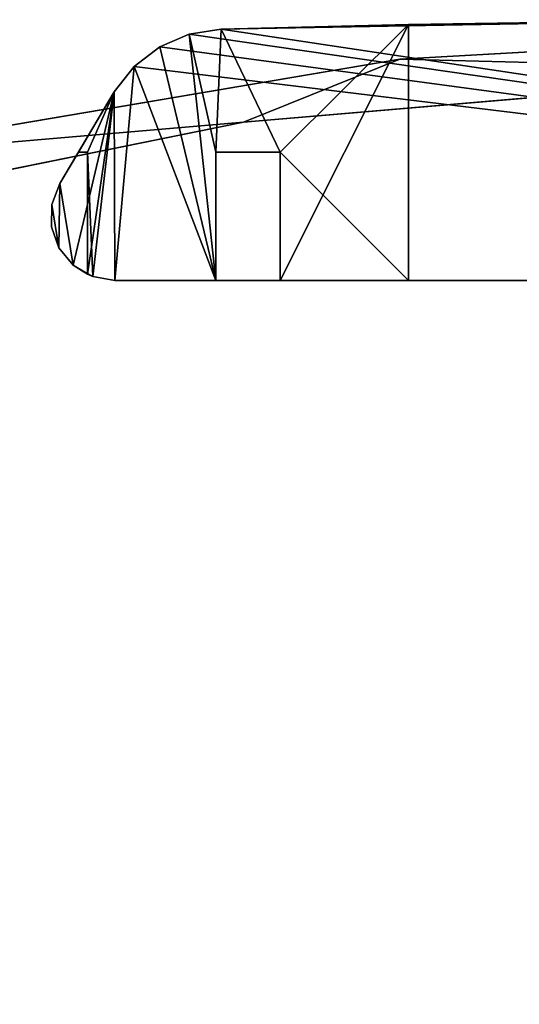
# Model space of a CAD drawing. Extents: x -4.9 to 4.9, y -3.1 to 11.3.
# Tile 151 of 154: x -0.895 to -0.435, y 10.439 to 11.345. Entities that reach past the tile are written whole.
import ezdxf

# ---------------------------------------------------------------- set-up
doc = ezdxf.new("R2010")
doc.units = 0
doc.header["$MEASUREMENT"] = 0
doc.layers.get('0').update_dxf_attribs({"linetype": 'CONTINUOUS'})

# ---------------------------------------------------------------- blocks, each defined once
blk = doc.blocks.new('RUMI-LED_ZLOZENIE_STL')
at = {"color": 0}
for p, q in [((-0.70962, 11.33642, 0.10602), (-0.23143, 11.34511, -0.01209)), ((-0.23143, 11.34511, -0.01209), (-0.70962, 11.33642, -0.01209)), ((-0.70962, 11.33642, 0.10602), (-0.23143, 11.34511, -0.01209)), ((-0.70962, 11.33642, 1.32649), (-0.23143, 11.34511, 1.32649)), ((-0.70962, 11.33642, 1.32649), (-0.23143, 11.34511, 1.32649)), ((-0.23143, 11.34511, -0.01209), (-0.70962, 11.33642, -0.01209)), ((-0.53732, 11.34056, 0.10602), (-0.23143, 11.34511, -0.01209)), ((-0.23143, 11.34511, 1.32649), (-0.53732, 11.34056, 1.20838)), ((-0.23143, 11.34511, 1.32649), (-0.53732, 11.34056, 1.20838)), ((-0.53732, 11.34056, 0.10602), (-0.23143, 11.34511, -0.01209)), ((-0.7389, 11.3319, -0.01209), (-0.76613, 11.32024, -0.01209)), ((-0.76613, 11.32024, 0.10602), (-0.7389, 11.3319, 0.10602)), ((-0.7389, 11.3319, 1.20838), (-0.76613, 11.32024, 1.20838)), ((-0.76613, 11.32024, 1.32649), (-0.7389, 11.3319, 1.32649)), ((-0.76613, 11.32024, 1.32649), (-0.7389, 11.3319, 1.32649)), ((-0.7389, 11.3319, -0.01209), (-0.76613, 11.32024, -0.01209)), ((-0.76613, 11.32024, 0.10602), (-0.7389, 11.3319, 0.10602)), ((-0.7389, 11.3319, 1.20838), (-0.76613, 11.32024, 1.20838)), ((-0.70962, 11.33642, -0.01209), (-0.7389, 11.3319, -0.01209)), ((-0.7389, 11.3319, 0.10602), (-0.70962, 11.33642, 0.10602)), ((-0.70962, 11.33642, 1.20838), (-0.7389, 11.3319, 1.20838)), ((-0.7389, 11.3319, 1.32649), (-0.70962, 11.33642, 1.32649)), ((-0.7389, 11.3319, 1.32649), (-0.70962, 11.33642, 1.32649)), ((-0.70962, 11.33642, -0.01209), (-0.7389, 11.3319, -0.01209)), ((-0.7389, 11.3319, 0.10602), (-0.70962, 11.33642, 0.10602)), ((-0.70962, 11.33642, 1.20838), (-0.7389, 11.3319, 1.20838)), ((-0.7389, 11.3319, -0.01209), (-0.7389, 11.3319, 0.10602)), ((-0.7389, 11.3319, -0.01209), (-0.7389, 11.3319, 0.10602)), ((-0.7389, 11.3319, 1.20838), (-0.7389, 11.3319, 1.32649)), ((-0.7389, 11.3319, 1.20838), (-0.7389, 11.3319, 1.32649)), ((-0.70962, 11.33642, 0.10602), (-0.53732, 11.34056, 0.10602)), ((-0.70962, 11.33642, 1.32649), (-0.53732, 11.34056, 1.20838)), ((-0.53732, 11.34056, 1.20838), (-0.70962, 11.33642, 1.20838)), ((-0.70962, 11.33642, 1.32649), (-0.53732, 11.34056, 1.20838)), ((-0.70962, 11.33642, 0.10602), (-0.53732, 11.34056, 0.10602)), ((-0.53732, 11.34056, 1.20838), (-0.70962, 11.33642, 1.20838)), ((-0.70962, 11.33642, -0.01209), (-0.70962, 11.33642, 0.10602)), ((-0.70962, 11.33642, 1.20838), (-0.70962, 11.33642, 1.32649)), ((-0.70962, 11.33642, -0.01209), (-0.70962, 11.33642, 0.10602)), ((-0.70962, 11.33642, 1.20838), (-0.70962, 11.33642, 1.32649)), ((-0.54521, 11.30887, 0.15036), (0.0058, 11.33981, 0.15036)), ((0.0058, 11.33981, 1.13462), (-0.54521, 11.30887, 1.13462)), ((-0.54521, 11.30887, 0.15036), (0.0058, 11.33981, 0.15036)), ((0.0058, 11.33981, 1.13462), (-0.54521, 11.30887, 1.13462)), ((-0.53732, 11.34056, 0.10602), (-0.53732, 11.34056, 1.20838)), ((-0.53732, 11.10523, 1.20838), (-0.53732, 11.34056, 1.20838)), ((-0.53732, 11.34056, 0.10602), (-0.53732, 11.34056, 1.20838)), ((-0.53732, 11.34056, 0.10602), (-0.53732, 11.10523, 0.10602)), ((-0.53732, 11.34056, 0.10602), (-0.53732, 11.10523, 0.10602)), ((-0.53732, 11.10523, 1.20838), (-0.53732, 11.34056, 1.20838)), ((-0.76613, 11.32024, -0.01209), (-0.7896, 11.30217, -0.01209)), ((-0.7896, 11.30217, 0.10602), (-0.76613, 11.32024, 0.10602)), ((-0.76613, 11.32024, 1.20838), (-0.7896, 11.30217, 1.20838)), ((-0.7896, 11.30217, 1.32649), (-0.76613, 11.32024, 1.32649)), ((-0.7896, 11.30217, 1.32649), (-0.76613, 11.32024, 1.32649)), ((-0.76613, 11.32024, -0.01209), (-0.7896, 11.30217, -0.01209)), ((-0.7896, 11.30217, 0.10602), (-0.76613, 11.32024, 0.10602)), ((-0.76613, 11.32024, 1.20838), (-0.7896, 11.30217, 1.20838)), ((-0.76613, 11.32024, -0.01209), (-0.76613, 11.32024, 0.10602)), ((-0.76613, 11.32024, -0.01209), (-0.76613, 11.32024, 0.10602)), ((-0.76613, 11.32024, 1.20838), (-0.76613, 11.32024, 1.32649)), ((-0.76613, 11.32024, 1.20838), (-0.76613, 11.32024, 1.32649)), ((-1.08928, 11.21643, 0.15036), (-0.54521, 11.30887, 0.15036)), ((-0.54521, 11.30887, 1.13462), (-1.08928, 11.21643, 1.13462)), ((-1.08928, 11.21643, 0.15036), (-0.54521, 11.30887, 0.15036)), ((-0.54521, 11.30887, 1.13462), (-1.08928, 11.21643, 1.13462)), ((-0.54521, 11.30887, 0.15036), (-0.54521, 11.30887, 1.13462)), ((-0.54521, 11.30887, 0.15036), (-0.54521, 11.30887, 1.13462)), ((-0.7896, 11.30217, -0.01209), (-0.80784, 11.27883, -0.01209)), ((-0.80784, 11.27883, 0.10602), (-0.7896, 11.30217, 0.10602)), ((-0.7896, 11.30217, 1.20838), (-0.80784, 11.27883, 1.20838)), ((-0.80784, 11.27883, 1.32649), (-0.7896, 11.30217, 1.32649)), ((-0.80784, 11.27883, 1.32649), (-0.7896, 11.30217, 1.32649)), ((-0.7896, 11.30217, -0.01209), (-0.80784, 11.27883, -0.01209)), ((-0.80784, 11.27883, 0.10602), (-0.7896, 11.30217, 0.10602)), ((-0.7896, 11.30217, 1.20838), (-0.80784, 11.27883, 1.20838)), ((-0.7896, 11.30217, -0.01209), (-0.7896, 11.30217, 0.10602)), ((-0.7896, 11.30217, -0.01209), (-0.7896, 11.30217, 0.10602)), ((-0.7896, 11.30217, 1.20838), (-0.7896, 11.30217, 1.32649)), ((-0.7896, 11.30217, 1.20838), (-0.7896, 11.30217, 1.32649)), ((-0.13361, 11.29845, 0.15036), (-0.68897, 11.25075, 0.15036)), ((-0.68897, 11.25075, 1.13462), (-0.13361, 11.29845, 1.13462)), ((-0.68897, 11.25075, 1.13462), (-0.13361, 11.29845, 1.13462)), ((-0.13361, 11.29845, 0.15036), (-0.68897, 11.25075, 0.15036)), ((-0.8581, 11.19453, 1.32649), (-0.80784, 11.27883, 1.32649)), ((-0.80784, 11.27883, -0.01209), (-0.8581, 11.19453, -0.01209)), ((-0.8581, 11.19453, 1.32649), (-0.80784, 11.27883, 1.32649)), ((-0.80784, 11.27883, -0.01209), (-0.8581, 11.19453, -0.01209)), ((-0.80784, 11.27883, 1.20838), (-0.84093, 11.22334, 1.20838)), ((-0.84093, 11.22334, 0.10602), (-0.80784, 11.27883, 0.10602)), ((-0.84093, 11.22334, 0.10602), (-0.80784, 11.27883, 0.10602)), ((-0.80784, 11.27883, 1.20838), (-0.84093, 11.22334, 1.20838)), ((-0.80784, 11.27883, 1.32649), (-0.80784, 11.27883, 1.20838)), ((-0.80784, 11.27883, 0.10602), (-0.80784, 11.27883, -0.01209)), ((-0.80784, 11.27883, 0.10602), (-0.80784, 11.27883, -0.01209)), ((-0.80784, 11.27883, 1.32649), (-0.80784, 11.27883, 1.20838)), ((-0.68897, 11.25075, 0.15036), (-1.23527, 11.14006, 0.15036)), ((-1.23527, 11.14006, 1.13462), (-0.68897, 11.25075, 1.13462)), ((-1.23527, 11.14006, 1.13462), (-0.68897, 11.25075, 1.13462)), ((-0.68897, 11.25075, 0.15036), (-1.23527, 11.14006, 0.15036)), ((-0.68897, 11.25075, 1.13462), (-0.68897, 11.25075, 0.15036)), ((-0.68897, 11.25075, 1.13462), (-0.68897, 11.25075, 0.15036)), ((-0.84093, 11.22334, 1.20838), (-0.84093, 11.22334, 0.10602)), ((-0.84093, 11.22334, 1.20838), (-0.84093, 11.22334, 0.10602)), ((-0.84093, 11.22334, 1.20838), (-0.83263, 11.22334, 1.20838)), ((-0.83263, 11.22334, 0.10602), (-0.84093, 11.22334, 0.10602)), ((-0.83263, 11.22334, 0.10602), (-0.84093, 11.22334, 0.10602)), ((-0.84093, 11.22334, 1.20838), (-0.83263, 11.22334, 1.20838)), ((-0.83263, 11.22334, 1.20838), (-0.83263, 11.22334, 0.10602)), ((-0.83263, 11.22334, 0.10602), (-0.83263, 11.1109, 0.10602)), ((-0.83263, 11.1109, 1.20838), (-0.83263, 11.22334, 1.20838)), ((-0.83263, 11.22334, 1.20838), (-0.83263, 11.22334, 0.10602)), ((-0.83263, 11.1109, 1.20838), (-0.83263, 11.22334, 1.20838)), ((-0.83263, 11.22334, 0.10602), (-0.83263, 11.1109, 0.10602)), ((-0.65543, 11.22334, 0.10602), (-0.71452, 11.22334, 0.10602)), ((-0.71452, 11.22334, 0.10602), (-0.71452, 11.22334, 1.20838)), ((-0.71452, 11.22334, 1.20838), (-0.65543, 11.22334, 1.20838)), ((-0.71452, 11.10523, 0.10602), (-0.71452, 11.22334, 0.10602)), ((-0.65543, 11.22334, 0.10602), (-0.71452, 11.22334, 0.10602)), ((-0.71452, 11.22334, 1.20838), (-0.65543, 11.22334, 1.20838)), ((-0.71452, 11.22334, 1.20838), (-0.71452, 11.10523, 1.20838)), ((-0.71452, 11.10523, 0.10602), (-0.71452, 11.22334, 0.10602)), ((-0.71452, 11.22334, 1.20838), (-0.71452, 11.10523, 1.20838)), ((-0.71452, 11.22334, 0.10602), (-0.71452, 11.22334, 1.20838)), ((-0.65543, 11.22334, 1.20838), (-0.65543, 11.22334, 0.10602)), ((-0.65543, 11.22334, 0.10602), (-0.65543, 11.10523, 0.10602)), ((-0.65543, 11.10523, 1.20838), (-0.65543, 11.22334, 1.20838)), ((-0.65543, 11.10523, 1.20838), (-0.65543, 11.22334, 1.20838)), ((-0.65543, 11.22334, 0.10602), (-0.65543, 11.10523, 0.10602)), ((-0.65543, 11.22334, 1.20838), (-0.65543, 11.22334, 0.10602)), ((-0.8581, 11.19453, 1.32649), (-0.86541, 11.17522, 1.32649)), ((-0.86541, 11.17522, -0.01209), (-0.8581, 11.19453, -0.01209)), ((-0.8581, 11.19453, 1.32649), (-0.86541, 11.17522, 1.32649)), ((-0.86541, 11.17522, -0.01209), (-0.8581, 11.19453, -0.01209)), ((-0.8581, 11.19453, -0.01209), (-0.8581, 11.19453, 1.32649)), ((-0.8581, 11.19453, -0.01209), (-0.8581, 11.19453, 1.32649)), ((-0.86541, 11.17522, 1.32649), (-0.86563, 11.15458, 1.32649)), ((-0.86563, 11.15458, -0.01209), (-0.86541, 11.17522, -0.01209)), ((-0.86541, 11.17522, 1.32649), (-0.86563, 11.15458, 1.32649)), ((-0.86563, 11.15458, -0.01209), (-0.86541, 11.17522, -0.01209)), ((-0.86541, 11.17522, 1.32649), (-0.86541, 11.17522, -0.01209)), ((-0.86541, 11.17522, 1.32649), (-0.86541, 11.17522, -0.01209)), ((-0.86563, 11.15458, 1.32649), (-0.85873, 11.13512, 1.32649)), ((-0.85873, 11.13512, -0.01209), (-0.86563, 11.15458, -0.01209)), ((-0.86563, 11.15458, 1.32649), (-0.85873, 11.13512, 1.32649)), ((-0.86563, 11.15458, 1.32649), (-0.86563, 11.15458, -0.01209)), ((-0.85873, 11.13512, -0.01209), (-0.86563, 11.15458, -0.01209)), ((-0.86563, 11.15458, 1.32649), (-0.86563, 11.15458, -0.01209)), ((-0.85873, 11.13512, 1.32649), (-0.84555, 11.11923, 1.32649)), ((-0.84555, 11.11923, -0.01209), (-0.85873, 11.13512, -0.01209)), ((-0.85873, 11.13512, 1.32649), (-0.84555, 11.11923, 1.32649)), ((-0.85873, 11.13512, 1.32649), (-0.85873, 11.13512, -0.01209)), ((-0.84555, 11.11923, -0.01209), (-0.85873, 11.13512, -0.01209)), ((-0.85873, 11.13512, 1.32649), (-0.85873, 11.13512, -0.01209)), ((-0.84555, 11.11923, 1.32649), (-0.82771, 11.10884, 1.32649)), ((-0.82771, 11.10884, -0.01209), (-0.84555, 11.11923, -0.01209)), ((-0.83263, 11.1109, 0.10602), (-0.84555, 11.11923, -0.01209)), ((-0.84555, 11.11923, -0.01209), (-0.82771, 11.10884, 0.10602)), ((-0.84555, 11.11923, 1.32649), (-0.83263, 11.1109, 1.20838)), ((-0.84555, 11.11923, 1.32649), (-0.84555, 11.11923, -0.01209)), ((-0.83263, 11.1109, 0.10602), (-0.84555, 11.11923, -0.01209)), ((-0.82771, 11.10884, -0.01209), (-0.84555, 11.11923, -0.01209)), ((-0.84555, 11.11923, -0.01209), (-0.82771, 11.10884, 0.10602)), ((-0.84555, 11.11923, 1.32649), (-0.82771, 11.10884, 1.32649)), ((-0.84555, 11.11923, 1.32649), (-0.83263, 11.1109, 1.20838)), ((-0.84555, 11.11923, 1.32649), (-0.84555, 11.11923, -0.01209)), ((-0.82771, 11.10884, 0.10602), (-0.83263, 11.1109, 0.10602)), ((-0.83263, 11.1109, 0.10602), (-0.83263, 11.1109, 1.20838)), ((-0.82771, 11.10884, 1.32649), (-0.83263, 11.1109, 1.20838)), ((-0.83263, 11.1109, 1.20838), (-0.82771, 11.10884, 1.20838)), ((-0.82771, 11.10884, 1.32649), (-0.83263, 11.1109, 1.20838)), ((-0.82771, 11.10884, 0.10602), (-0.83263, 11.1109, 0.10602)), ((-0.83263, 11.1109, 1.20838), (-0.82771, 11.10884, 1.20838)), ((-0.83263, 11.1109, 0.10602), (-0.83263, 11.1109, 1.20838)), ((-0.82771, 11.10884, 1.32649), (-0.80738, 11.10523, 1.32649)), ((-0.80738, 11.10523, -0.01209), (-0.82771, 11.10884, -0.01209)), ((-0.82771, 11.10884, 1.20838), (-0.80738, 11.10523, 1.20838)), ((-0.82771, 11.10884, 1.32649), (-0.80738, 11.10523, 1.32649)), ((-0.82771, 11.10884, 1.32649), (-0.82771, 11.10884, 1.20838)), ((-0.82771, 11.10884, -0.01209), (-0.82771, 11.10884, 0.10602)), ((-0.80738, 11.10523, -0.01209), (-0.82771, 11.10884, -0.01209)), ((-0.80738, 11.10523, 0.10602), (-0.82771, 11.10884, 0.10602)), ((-0.82771, 11.10884, -0.01209), (-0.82771, 11.10884, 0.10602)), ((-0.82771, 11.10884, 1.32649), (-0.82771, 11.10884, 1.20838)), ((-0.80738, 11.10523, 0.10602), (-0.82771, 11.10884, 0.10602)), ((-0.82771, 11.10884, 1.20838), (-0.80738, 11.10523, 1.20838)), ((-0.71452, 11.10523, 0.10602), (-0.80738, 11.10523, 0.10602)), ((-0.80738, 11.10523, 0.10602), (-0.80738, 11.10523, -0.01209)), ((-0.80738, 11.10523, -0.01209), (0.82873, 11.10523, -0.01209)), ((0.82873, 11.10523, 1.32649), (-0.80738, 11.10523, 1.32649)), ((-0.80738, 11.10523, 1.32649), (-0.80738, 11.10523, 1.20838)), ((-0.80738, 11.10523, 1.20838), (-0.71452, 11.10523, 1.20838)), ((0.82873, 11.10523, 1.32649), (-0.80738, 11.10523, 1.32649)), ((-0.80738, 11.10523, -0.01209), (0.82873, 11.10523, -0.01209)), ((-0.80738, 11.10523, 1.32649), (-0.80738, 11.10523, 1.20838)), ((-0.80738, 11.10523, 0.10602), (-0.80738, 11.10523, -0.01209)), ((-0.71452, 11.10523, 0.10602), (-0.80738, 11.10523, 0.10602)), ((-0.80738, 11.10523, 1.20838), (-0.71452, 11.10523, 1.20838)), ((-0.71452, 11.10523, 1.20838), (-0.71452, 11.10523, 0.10602)), ((-0.71452, 11.10523, 1.20838), (-0.71452, 11.10523, 0.10602)), ((-0.53732, 11.10523, 0.10602), (-0.65543, 11.10523, 0.10602)), ((-0.65543, 11.10523, 0.10602), (-0.65543, 11.10523, 1.20838)), ((-0.65543, 11.10523, 1.20838), (-0.53732, 11.10523, 1.20838)), ((-0.53732, 11.10523, 0.10602), (-0.65543, 11.10523, 0.10602)), ((-0.65543, 11.10523, 1.20838), (-0.53732, 11.10523, 1.20838)), ((-0.65543, 11.10523, 0.10602), (-0.65543, 11.10523, 1.20838)), ((-0.53732, 11.10523, 1.20838), (-0.53732, 11.10523, 0.10602)), ((-0.53732, 11.10523, 1.20838), (-0.53732, 11.10523, 0.10602))]:
    blk.add_line(p, q, dxfattribs=at)
mesh = blk.add_polyface(dxfattribs=at)
corners = [(-0.85873, 11.13512, 1.32649), (-0.86541, 11.17522, 1.32649), (-0.86563, 11.15458, 1.32649), (-0.8581, 11.19453, 1.32649), (-0.84555, 11.11923, 1.32649), (-0.80784, 11.27883, 1.32649), (-0.82771, 11.10884, 1.32649), (-0.80738, 11.10523, 1.32649), (-0.7896, 11.30217, 1.32649), (0.82873, 11.10523, 1.32649), (-0.76613, 11.32024, 1.32649), (-0.7389, 11.3319, 1.32649), (-0.70962, 11.33642, 1.32649), (-0.23143, 11.34511, 1.32649), (0.24685, 11.34508, 1.32649), (0.72504, 11.33631, 1.32649), (0.75288, 11.33219, 1.32649), (0.77896, 11.3216, 1.32649), (0.80179, 11.30514, 1.32649), (0.82008, 11.28375, 1.32649), (0.87787, 11.19704, 1.32649), (0.84952, 11.10901, 1.32649), (0.86765, 11.11987, 1.32649), (0.88079, 11.13642, 1.32649), (0.88625, 11.17764, 1.32649), (0.88727, 11.15653, 1.32649)]
mesh.append_faces([[corners[k] for k in face] for face in [(0, 1, 2), (24, 23, 25)]], dxfattribs={"vtx0": -1, "color": 0})
mesh.append_faces([[corners[k] for k in face] for face in [(1, 0, 3), (3, 4, 5), (5, 7, 8), (8, 9, 10), (10, 9, 11), (11, 9, 12), (12, 9, 13), (13, 9, 14), (14, 9, 15), (15, 9, 16), (16, 9, 17), (17, 9, 18), (18, 9, 19), (19, 9, 20), (20, 23, 24)]], dxfattribs={"vtx0": -1, "vtx1": -1, "color": 0})
mesh.append_faces([[corners[k] for k in face] for face in [(3, 0, 4), (5, 4, 6), (5, 6, 7), (8, 7, 9), (20, 9, 21), (20, 21, 22), (20, 22, 23)]], dxfattribs={"vtx0": -1, "vtx2": -1, "color": 0})
mesh = blk.add_polyface(dxfattribs=at)
corners = [(-0.86541, 11.17522, -0.01209), (-0.85873, 11.13512, -0.01209), (-0.86563, 11.15458, -0.01209), (-0.8581, 11.19453, -0.01209), (-0.84555, 11.11923, -0.01209), (-0.80784, 11.27883, -0.01209), (-0.82771, 11.10884, -0.01209), (-0.80738, 11.10523, -0.01209), (-0.7896, 11.30217, -0.01209), (0.82873, 11.10523, -0.01209), (-0.76613, 11.32024, -0.01209), (-0.7389, 11.3319, -0.01209), (-0.70962, 11.33642, -0.01209), (-0.23143, 11.34511, -0.01209), (0.24685, 11.34508, -0.01209), (0.72504, 11.33631, -0.01209), (0.75288, 11.33219, -0.01209), (0.77896, 11.3216, -0.01209), (0.80179, 11.30514, -0.01209), (0.82008, 11.28375, -0.01209), (0.87787, 11.19704, -0.01209), (0.84952, 11.10901, -0.01209), (0.86765, 11.11987, -0.01209), (0.88079, 11.13642, -0.01209), (0.88625, 11.17764, -0.01209), (0.88727, 11.15653, -0.01209)]
mesh.append_faces([[corners[k] for k in face] for face in [(0, 1, 2), (23, 24, 25)]], dxfattribs={"vtx0": -1, "color": 0})
mesh.append_faces([[corners[k] for k in face] for face in [(1, 3, 4), (4, 5, 6), (6, 5, 7), (7, 8, 9), (9, 20, 21), (21, 20, 22), (22, 20, 23)]], dxfattribs={"vtx0": -1, "vtx1": -1, "color": 0})
mesh.append_faces([[corners[k] for k in face] for face in [(1, 0, 3), (4, 3, 5), (7, 5, 8), (9, 8, 10), (9, 10, 11), (9, 11, 12), (9, 12, 13), (9, 13, 14), (9, 14, 15), (9, 15, 16), (9, 16, 17), (9, 17, 18), (9, 18, 19), (9, 19, 20), (23, 20, 24)]], dxfattribs={"vtx0": -1, "vtx2": -1, "color": 0})
mesh = blk.add_polyface(dxfattribs=at)
corners = [(-0.70962, 11.33642, 0.10602), (-0.23143, 11.34511, -0.01209), (-0.70962, 11.33642, -0.01209)]
mesh.append_faces([[corners[k] for k in face] for face in [(0, 1, 2)]], dxfattribs={"color": 0})
mesh = blk.add_polyface(dxfattribs=at)
corners = [(-0.53732, 11.34056, 0.10602), (-0.23143, 11.34511, -0.01209), (-0.70962, 11.33642, 0.10602)]
mesh.append_faces([[corners[k] for k in face] for face in [(0, 1, 2)]], dxfattribs={"color": 0})
mesh = blk.add_polyface(dxfattribs=at)
corners = [(-0.23143, 11.34511, 1.32649), (-0.53732, 11.34056, 1.20838), (-0.70962, 11.33642, 1.32649)]
mesh.append_faces([[corners[k] for k in face] for face in [(0, 1, 2)]], dxfattribs={"color": 0})
mesh = blk.add_polyface(dxfattribs=at)
corners = [(-0.53732, 11.34056, 0.10602), (-0.23143, 11.34511, 1.32649), (-0.23143, 11.34511, -0.01209), (-0.53732, 11.34056, 1.20838)]
mesh.append_faces([[corners[k] for k in face] for face in [(0, 1, 2), (1, 0, 3)]], dxfattribs={"vtx0": -1, "color": 0})
mesh = blk.add_polyface(dxfattribs=at)
corners = [(-4.88452, 6.96956, 0.15036), (-4.88452, 5.86755, 0.15036), (-4.91546, 6.41855, 0.15036), (-4.87609, 6.41855, 0.15036), (-4.86813, 6.69725, 0.15036), (-4.79207, 7.51364, 0.15036), (-4.80459, 7.25102, 0.15036), (-4.67834, 7.79394, 0.15036), (-4.6393, 8.04394, 0.15036), (-4.49103, 8.31893, 0.15036), (-4.4281, 8.55381, 0.15036), (-4.24509, 8.81914, 0.15036), (-4.16115, 9.03682, 0.15036), (-3.94373, 9.28806, 0.15036), (-3.8418, 9.48691, 0.15036), (-3.59089, 9.71956, 0.15036), (-3.47406, 9.89841, 0.15036), (-3.19116, 10.10804, 0.15036), (-3.06256, 10.26615, 0.15036), (-2.74975, 10.44842, 0.15036), (-2.61247, 10.5855, 0.15036), (-2.27242, 10.73626, 0.15036), (-2.12946, 10.85246, 0.15036), (-1.76539, 10.96781, 0.15036), (-1.61959, 11.06365, 0.15036), (-1.23527, 11.14006, 0.15036), (-1.08928, 11.21643, 0.15036), (-0.68897, 11.25075, 0.15036), (-0.54521, 11.30887, 0.15036), (-0.13361, 11.29845, 0.15036), (0.0058, 11.33981, 0.15036), (0.42357, 11.28253, 0.15036), (0.5568, 11.30887, 0.15036), (0.9753, 11.20321, 0.15036), (1.10088, 11.21643, 0.15036), (1.51439, 11.06151, 0.15036), (1.63119, 11.06365, 0.15036), (2.03381, 10.85928, 0.15036), (2.14105, 10.85246, 0.15036), (2.52679, 10.59915, 0.15036), (2.62407, 10.5855, 0.15036), (2.98691, 10.28453, 0.15036), (3.07415, 10.26615, 0.15036), (3.40817, 9.91951, 0.15036), (3.48565, 9.89841, 0.15036), (3.78507, 9.50885, 0.15036), (3.85339, 9.48691, 0.15036), (4.11271, 9.0579, 0.15036), (4.17275, 9.03682, 0.15036), (4.3868, 8.57255, 0.15036), (4.4397, 8.55381, 0.15036), (4.60378, 8.05911, 0.15036), (4.65089, 8.04394, 0.15036), (4.76082, 7.52429, 0.15036), (4.80367, 7.51364, 0.15036), (4.85587, 6.97505, 0.15036), (4.89611, 6.96956, 0.15036), (4.88769, 6.41855, 0.15036), (-4.86813, 6.13985, 0.15036), (-4.79207, 5.32347, 0.15036), (-4.80459, 5.58608, 0.15036), (-4.67834, 5.04317, 0.15036), (-4.6393, 4.79316, 0.15036), (-4.49103, 4.51818, 0.15036), (-4.4281, 4.2833, 0.15036), (-4.24509, 4.01797, 0.15036), (-4.16115, 3.80029, 0.15036), (-3.94373, 3.54905, 0.15036), (-3.8418, 3.3502, 0.15036), (-3.59089, 3.11754, 0.15036), (-3.47406, 2.9387, 0.15036), (-3.19116, 2.72907, 0.15036), (-3.06256, 2.57096, 0.15036), (-2.74975, 2.38869, 0.15036), (-2.61247, 2.2516, 0.15036), (-2.27242, 2.10085, 0.15036), (-2.12946, 1.98465, 0.15036), (-1.76539, 1.8693, 0.15036), (-1.61959, 1.77346, 0.15036), (-1.23527, 1.69705, 0.15036), (-1.08928, 1.62068, 0.15036), (-0.68897, 1.58635, 0.15036), (-0.54521, 1.52824, 0.15036), (-0.13361, 1.53865, 0.15036), (0.0058, 1.49729, 0.15036), (0.42357, 1.55457, 0.15036), (0.5568, 1.52824, 0.15036), (0.9753, 1.6339, 0.15036), (1.10088, 1.62068, 0.15036), (1.51439, 1.7756, 0.15036), (1.63119, 1.77346, 0.15036), (2.03381, 1.97783, 0.15036), (2.14105, 1.98465, 0.15036), (2.52679, 2.23795, 0.15036), (2.62407, 2.2516, 0.15036), (2.98691, 2.55257, 0.15036), (3.07415, 2.57096, 0.15036), (3.40817, 2.91759, 0.15036), (3.48565, 2.9387, 0.15036), (3.78507, 3.32826, 0.15036), (3.85339, 3.3502, 0.15036), (4.11271, 3.7792, 0.15036), (4.17275, 3.80029, 0.15036), (4.3868, 4.26456, 0.15036), (4.4397, 4.2833, 0.15036), (4.60378, 4.778, 0.15036), (4.65089, 4.79316, 0.15036), (4.76082, 5.31282, 0.15036), (4.80367, 5.32347, 0.15036), (4.85587, 5.86206, 0.15036), (4.89611, 5.86755, 0.15036), (4.92706, 6.41855, 0.15036)]
mesh.append_faces([[corners[k] for k in face] for face in [(0, 1, 2), (110, 56, 111)]], dxfattribs={"vtx0": -1, "color": 0})
mesh.append_faces([[corners[k] for k in face] for face in [(3, 0, 4), (4, 5, 6), (6, 5, 7), (7, 8, 9), (9, 10, 11), (11, 12, 13), (13, 14, 15), (15, 16, 17), (17, 18, 19), (19, 20, 21), (21, 22, 23), (23, 24, 25), (25, 26, 27), (27, 28, 29), (29, 30, 31), (31, 32, 33), (33, 34, 35), (35, 36, 37), (37, 38, 39), (39, 40, 41), (41, 42, 43), (43, 44, 45), (45, 46, 47), (47, 48, 49), (49, 50, 51), (51, 52, 53), (53, 54, 55), (55, 56, 57), (1, 58, 59), (58, 1, 3), (59, 61, 62), (62, 63, 64), (64, 65, 66), (66, 67, 68), (68, 69, 70), (70, 71, 72), (72, 73, 74), (74, 75, 76), (76, 77, 78), (78, 79, 80), (80, 81, 82), (82, 83, 84), (84, 85, 86), (86, 87, 88), (88, 89, 90), (90, 91, 92), (92, 93, 94), (94, 95, 96), (96, 97, 98), (98, 99, 100), (100, 101, 102), (102, 103, 104), (104, 105, 106), (106, 107, 108), (108, 109, 110)]], dxfattribs={"vtx0": -1, "vtx1": -1, "color": 0})
mesh.append_faces([[corners[k] for k in face] for face in [(1, 0, 3), (110, 57, 56)]], dxfattribs={"vtx0": -1, "vtx1": -1, "vtx2": -1, "color": 0})
mesh.append_faces([[corners[k] for k in face] for face in [(4, 0, 5), (7, 5, 8), (9, 8, 10), (11, 10, 12), (13, 12, 14), (15, 14, 16), (17, 16, 18), (19, 18, 20), (21, 20, 22), (23, 22, 24), (25, 24, 26), (27, 26, 28), (29, 28, 30), (31, 30, 32), (33, 32, 34), (35, 34, 36), (37, 36, 38), (39, 38, 40), (41, 40, 42), (43, 42, 44), (45, 44, 46), (47, 46, 48), (49, 48, 50), (51, 50, 52), (53, 52, 54), (55, 54, 56), (59, 58, 60), (59, 60, 61), (62, 61, 63), (64, 63, 65), (66, 65, 67), (68, 67, 69), (70, 69, 71), (72, 71, 73), (74, 73, 75), (76, 75, 77), (78, 77, 79), (80, 79, 81), (82, 81, 83), (84, 83, 85), (86, 85, 87), (88, 87, 89), (90, 89, 91), (92, 91, 93), (94, 93, 95), (96, 95, 97), (98, 97, 99), (100, 99, 101), (102, 101, 103), (104, 103, 105), (106, 105, 107), (108, 107, 109), (110, 109, 57)]], dxfattribs={"vtx0": -1, "vtx2": -1, "color": 0})
mesh = blk.add_polyface(dxfattribs=at)
corners = [(-4.88452, 5.86755, 1.13462), (-4.88452, 6.96956, 1.13462), (-4.91546, 6.41855, 1.13462), (-4.87609, 6.41855, 1.13462), (-4.86813, 6.13985, 1.13462), (-4.79207, 5.32347, 1.13462), (-4.80459, 5.58608, 1.13462), (-4.67834, 5.04317, 1.13462), (-4.6393, 4.79316, 1.13462), (-4.49103, 4.51818, 1.13462), (-4.4281, 4.2833, 1.13462), (-4.24509, 4.01797, 1.13462), (-4.16115, 3.80029, 1.13462), (-3.94373, 3.54905, 1.13462), (-3.8418, 3.3502, 1.13462), (-3.59089, 3.11754, 1.13462), (-3.47406, 2.9387, 1.13462), (-3.19116, 2.72907, 1.13462), (-3.06256, 2.57096, 1.13462), (-2.74975, 2.38869, 1.13462), (-2.61247, 2.2516, 1.13462), (-2.27242, 2.10085, 1.13462), (-2.12946, 1.98465, 1.13462), (-1.76539, 1.8693, 1.13462), (-1.61959, 1.77346, 1.13462), (-1.23527, 1.69705, 1.13462), (-1.08928, 1.62068, 1.13462), (-0.68897, 1.58635, 1.13462), (-0.54521, 1.52824, 1.13462), (-0.13361, 1.53865, 1.13462), (0.0058, 1.49729, 1.13462), (0.42357, 1.55457, 1.13462), (0.5568, 1.52824, 1.13462), (0.9753, 1.6339, 1.13462), (1.10088, 1.62068, 1.13462), (1.51439, 1.7756, 1.13462), (1.63119, 1.77346, 1.13462), (2.03381, 1.97783, 1.13462), (2.14105, 1.98465, 1.13462), (2.52679, 2.23795, 1.13462), (2.62407, 2.2516, 1.13462), (2.98691, 2.55257, 1.13462), (3.07415, 2.57096, 1.13462), (3.40817, 2.91759, 1.13462), (3.48565, 2.9387, 1.13462), (3.78507, 3.32826, 1.13462), (3.85339, 3.3502, 1.13462), (4.11271, 3.7792, 1.13462), (4.17275, 3.80029, 1.13462), (4.3868, 4.26456, 1.13462), (4.4397, 4.2833, 1.13462), (4.60378, 4.778, 1.13462), (4.65089, 4.79316, 1.13462), (4.76082, 5.31282, 1.13462), (4.80367, 5.32347, 1.13462), (4.85587, 5.86206, 1.13462), (4.89611, 5.86755, 1.13462), (4.88769, 6.41855, 1.13462), (-4.86813, 6.69725, 1.13462), (-4.79207, 7.51364, 1.13462), (-4.80459, 7.25102, 1.13462), (-4.67834, 7.79394, 1.13462), (-4.6393, 8.04394, 1.13462), (-4.49103, 8.31893, 1.13462), (-4.4281, 8.55381, 1.13462), (-4.24509, 8.81914, 1.13462), (-4.16115, 9.03682, 1.13462), (-3.94373, 9.28806, 1.13462), (-3.8418, 9.48691, 1.13462), (-3.59089, 9.71956, 1.13462), (-3.47406, 9.89841, 1.13462), (-3.19116, 10.10804, 1.13462), (-3.06256, 10.26615, 1.13462), (-2.74975, 10.44842, 1.13462), (-2.61247, 10.5855, 1.13462), (-2.27242, 10.73626, 1.13462), (-2.12946, 10.85246, 1.13462), (-1.76539, 10.96781, 1.13462), (-1.61959, 11.06365, 1.13462), (-1.23527, 11.14006, 1.13462), (-1.08928, 11.21643, 1.13462), (-0.68897, 11.25075, 1.13462), (-0.54521, 11.30887, 1.13462), (-0.13361, 11.29845, 1.13462), (0.0058, 11.33981, 1.13462), (0.42357, 11.28253, 1.13462), (0.5568, 11.30887, 1.13462), (0.9753, 11.20321, 1.13462), (1.10088, 11.21643, 1.13462), (1.51439, 11.06151, 1.13462), (1.63119, 11.06365, 1.13462), (2.03381, 10.85928, 1.13462), (2.14105, 10.85246, 1.13462), (2.52679, 10.59915, 1.13462), (2.62407, 10.5855, 1.13462), (2.98691, 10.28453, 1.13462), (3.07415, 10.26615, 1.13462), (3.40817, 9.91951, 1.13462), (3.48565, 9.89841, 1.13462), (3.78507, 9.50885, 1.13462), (3.85339, 9.48691, 1.13462), (4.11271, 9.0579, 1.13462), (4.17275, 9.03682, 1.13462), (4.3868, 8.57255, 1.13462), (4.4397, 8.55381, 1.13462), (4.60378, 8.05911, 1.13462), (4.65089, 8.04394, 1.13462), (4.76082, 7.52429, 1.13462), (4.80367, 7.51364, 1.13462), (4.85587, 6.97505, 1.13462), (4.89611, 6.96956, 1.13462), (4.92706, 6.41855, 1.13462)]
mesh.append_faces([[corners[k] for k in face] for face in [(0, 1, 2), (110, 56, 111)]], dxfattribs={"vtx0": -1, "color": 0})
mesh.append_faces([[corners[k] for k in face] for face in [(3, 0, 4), (4, 5, 6), (6, 5, 7), (7, 8, 9), (9, 10, 11), (11, 12, 13), (13, 14, 15), (15, 16, 17), (17, 18, 19), (19, 20, 21), (21, 22, 23), (23, 24, 25), (25, 26, 27), (27, 28, 29), (29, 30, 31), (31, 32, 33), (33, 34, 35), (35, 36, 37), (37, 38, 39), (39, 40, 41), (41, 42, 43), (43, 44, 45), (45, 46, 47), (47, 48, 49), (49, 50, 51), (51, 52, 53), (53, 54, 55), (55, 56, 57), (1, 58, 59), (58, 1, 3), (59, 61, 62), (62, 63, 64), (64, 65, 66), (66, 67, 68), (68, 69, 70), (70, 71, 72), (72, 73, 74), (74, 75, 76), (76, 77, 78), (78, 79, 80), (80, 81, 82), (82, 83, 84), (84, 85, 86), (86, 87, 88), (88, 89, 90), (90, 91, 92), (92, 93, 94), (94, 95, 96), (96, 97, 98), (98, 99, 100), (100, 101, 102), (102, 103, 104), (104, 105, 106), (106, 107, 108), (108, 109, 110)]], dxfattribs={"vtx0": -1, "vtx1": -1, "color": 0})
mesh.append_faces([[corners[k] for k in face] for face in [(1, 0, 3), (110, 57, 56)]], dxfattribs={"vtx0": -1, "vtx1": -1, "vtx2": -1, "color": 0})
mesh.append_faces([[corners[k] for k in face] for face in [(4, 0, 5), (7, 5, 8), (9, 8, 10), (11, 10, 12), (13, 12, 14), (15, 14, 16), (17, 16, 18), (19, 18, 20), (21, 20, 22), (23, 22, 24), (25, 24, 26), (27, 26, 28), (29, 28, 30), (31, 30, 32), (33, 32, 34), (35, 34, 36), (37, 36, 38), (39, 38, 40), (41, 40, 42), (43, 42, 44), (45, 44, 46), (47, 46, 48), (49, 48, 50), (51, 50, 52), (53, 52, 54), (55, 54, 56), (59, 58, 60), (59, 60, 61), (62, 61, 63), (64, 63, 65), (66, 65, 67), (68, 67, 69), (70, 69, 71), (72, 71, 73), (74, 73, 75), (76, 75, 77), (78, 77, 79), (80, 79, 81), (82, 81, 83), (84, 83, 85), (86, 85, 87), (88, 87, 89), (90, 89, 91), (92, 91, 93), (94, 93, 95), (96, 95, 97), (98, 97, 99), (100, 99, 101), (102, 101, 103), (104, 103, 105), (106, 105, 107), (108, 107, 109), (110, 109, 57)]], dxfattribs={"vtx0": -1, "vtx2": -1, "color": 0})
mesh = blk.add_polyface(dxfattribs=at)
corners = [(-0.82771, 11.10884, 0.10602), (-0.83263, 11.22334, 0.10602), (-0.83263, 11.1109, 0.10602), (-0.53732, 11.10523, 0.10602), (-0.65543, 11.22334, 0.10602), (-0.65543, 11.10523, 0.10602), (-0.80784, 11.27883, 0.10602), (-0.84093, 11.22334, 0.10602), (-0.80738, 11.10523, 0.10602), (-0.7896, 11.30217, 0.10602), (-0.71452, 11.10523, 0.10602), (-0.76613, 11.32024, 0.10602), (-0.7389, 11.3319, 0.10602), (-0.71452, 11.22334, 0.10602), (-0.70962, 11.33642, 0.10602), (-0.53732, 11.34056, 0.10602)]
mesh.append_faces([[corners[k] for k in face] for face in [(0, 1, 2), (3, 4, 5), (1, 6, 7)]], dxfattribs={"vtx0": -1, "color": 0})
mesh.append_faces([[corners[k] for k in face] for face in [(6, 8, 9), (9, 10, 11), (11, 10, 12), (12, 13, 14), (14, 4, 15), (15, 4, 3)]], dxfattribs={"vtx0": -1, "vtx1": -1, "color": 0})
mesh.append_faces([[corners[k] for k in face] for face in [(6, 1, 0)]], dxfattribs={"vtx0": -1, "vtx1": -1, "vtx2": -1, "color": 0})
mesh.append_faces([[corners[k] for k in face] for face in [(6, 0, 8), (9, 8, 10), (12, 10, 13), (14, 13, 4)]], dxfattribs={"vtx0": -1, "vtx2": -1, "color": 0})
mesh = blk.add_polyface(dxfattribs=at)
corners = [(-0.70962, 11.33642, 1.20838), (-0.71452, 11.22334, 1.20838), (-0.7389, 11.3319, 1.20838), (-0.65543, 11.22334, 1.20838), (-0.53732, 11.34056, 1.20838), (-0.65543, 11.10523, 1.20838), (-0.53732, 11.10523, 1.20838), (-0.80784, 11.27883, 1.20838), (-0.83263, 11.22334, 1.20838), (-0.84093, 11.22334, 1.20838), (-0.83263, 11.1109, 1.20838), (-0.82771, 11.10884, 1.20838), (-0.80738, 11.10523, 1.20838), (-0.7896, 11.30217, 1.20838), (-0.71452, 11.10523, 1.20838), (-0.76613, 11.32024, 1.20838)]
mesh.append_faces([[corners[k] for k in face] for face in [(5, 4, 6), (7, 8, 9)]], dxfattribs={"vtx0": -1, "color": 0})
mesh.append_faces([[corners[k] for k in face] for face in [(0, 1, 2), (1, 0, 3), (3, 4, 5), (8, 7, 10), (10, 7, 11), (11, 7, 12), (12, 13, 14), (14, 2, 1)]], dxfattribs={"vtx0": -1, "vtx1": -1, "color": 0})
mesh.append_faces([[corners[k] for k in face] for face in [(3, 0, 4), (12, 7, 13), (14, 13, 15), (14, 15, 2)]], dxfattribs={"vtx0": -1, "vtx2": -1, "color": 0})
mesh = blk.add_polyface(dxfattribs=at)
corners = [(-0.76613, 11.32024, 0.10602), (-0.7389, 11.3319, -0.01209), (-0.76613, 11.32024, -0.01209), (-0.7389, 11.3319, 0.10602)]
mesh.append_faces([[corners[k] for k in face] for face in [(0, 1, 2), (1, 0, 3)]], dxfattribs={"vtx0": -1, "color": 0})
mesh = blk.add_polyface(dxfattribs=at)
corners = [(-0.76613, 11.32024, 1.32649), (-0.7389, 11.3319, 1.20838), (-0.76613, 11.32024, 1.20838), (-0.7389, 11.3319, 1.32649)]
mesh.append_faces([[corners[k] for k in face] for face in [(0, 1, 2), (1, 0, 3)]], dxfattribs={"vtx0": -1, "color": 0})
mesh = blk.add_polyface(dxfattribs=at)
corners = [(-0.7389, 11.3319, 0.10602), (-0.70962, 11.33642, -0.01209), (-0.7389, 11.3319, -0.01209), (-0.70962, 11.33642, 0.10602)]
mesh.append_faces([[corners[k] for k in face] for face in [(0, 1, 2), (1, 0, 3)]], dxfattribs={"vtx0": -1, "color": 0})
mesh = blk.add_polyface(dxfattribs=at)
corners = [(-0.7389, 11.3319, 1.32649), (-0.70962, 11.33642, 1.20838), (-0.7389, 11.3319, 1.20838), (-0.70962, 11.33642, 1.32649)]
mesh.append_faces([[corners[k] for k in face] for face in [(0, 1, 2), (1, 0, 3)]], dxfattribs={"vtx0": -1, "color": 0})
mesh = blk.add_polyface(dxfattribs=at)
corners = [(-0.70962, 11.33642, 1.32649), (-0.53732, 11.34056, 1.20838), (-0.70962, 11.33642, 1.20838)]
mesh.append_faces([[corners[k] for k in face] for face in [(0, 1, 2)]], dxfattribs={"color": 0})
mesh = blk.add_polyface(dxfattribs=at)
corners = [(-0.54521, 11.30887, 1.13462), (0.0058, 11.33981, 0.15036), (-0.54521, 11.30887, 0.15036), (0.0058, 11.33981, 1.13462)]
mesh.append_faces([[corners[k] for k in face] for face in [(0, 1, 2), (1, 0, 3)]], dxfattribs={"vtx0": -1, "color": 0})
mesh = blk.add_polyface(dxfattribs=at)
corners = [(-0.53732, 11.34056, 1.20838), (-0.53732, 11.10523, 0.10602), (-0.53732, 11.10523, 1.20838), (-0.53732, 11.34056, 0.10602)]
mesh.append_faces([[corners[k] for k in face] for face in [(0, 1, 2), (1, 0, 3)]], dxfattribs={"vtx0": -1, "color": 0})
mesh = blk.add_polyface(dxfattribs=at)
corners = [(-0.7896, 11.30217, 0.10602), (-0.76613, 11.32024, -0.01209), (-0.7896, 11.30217, -0.01209), (-0.76613, 11.32024, 0.10602)]
mesh.append_faces([[corners[k] for k in face] for face in [(0, 1, 2), (1, 0, 3)]], dxfattribs={"vtx0": -1, "color": 0})
mesh = blk.add_polyface(dxfattribs=at)
corners = [(-0.7896, 11.30217, 1.32649), (-0.76613, 11.32024, 1.20838), (-0.7896, 11.30217, 1.20838), (-0.76613, 11.32024, 1.32649)]
mesh.append_faces([[corners[k] for k in face] for face in [(0, 1, 2), (1, 0, 3)]], dxfattribs={"vtx0": -1, "color": 0})
mesh = blk.add_polyface(dxfattribs=at)
corners = [(-1.08928, 11.21643, 1.13462), (-0.54521, 11.30887, 0.15036), (-1.08928, 11.21643, 0.15036), (-0.54521, 11.30887, 1.13462)]
mesh.append_faces([[corners[k] for k in face] for face in [(0, 1, 2), (1, 0, 3)]], dxfattribs={"vtx0": -1, "color": 0})
mesh = blk.add_polyface(dxfattribs=at)
corners = [(-0.7896, 11.30217, 0.10602), (-0.80784, 11.27883, -0.01209), (-0.80784, 11.27883, 0.10602), (-0.7896, 11.30217, -0.01209)]
mesh.append_faces([[corners[k] for k in face] for face in [(0, 1, 2), (1, 0, 3)]], dxfattribs={"vtx0": -1, "color": 0})
mesh = blk.add_polyface(dxfattribs=at)
corners = [(-0.7896, 11.30217, 1.32649), (-0.80784, 11.27883, 1.20838), (-0.80784, 11.27883, 1.32649), (-0.7896, 11.30217, 1.20838)]
mesh.append_faces([[corners[k] for k in face] for face in [(0, 1, 2), (1, 0, 3)]], dxfattribs={"vtx0": -1, "color": 0})
mesh = blk.add_polyface(dxfattribs=at)
corners = [(-0.13361, 11.29845, 1.13462), (-0.68897, 11.25075, 0.15036), (-0.13361, 11.29845, 0.15036), (-0.68897, 11.25075, 1.13462)]
mesh.append_faces([[corners[k] for k in face] for face in [(0, 1, 2), (1, 0, 3)]], dxfattribs={"vtx0": -1, "color": 0})
mesh = blk.add_polyface(dxfattribs=at)
corners = [(-0.8581, 11.19453, 1.32649), (-0.84093, 11.22334, 1.20838), (-0.8581, 11.19453, -0.01209), (-0.80784, 11.27883, 1.32649), (-0.80784, 11.27883, 1.20838), (-0.84093, 11.22334, 0.10602), (-0.80784, 11.27883, -0.01209), (-0.80784, 11.27883, 0.10602)]
mesh.append_faces([[corners[k] for k in face] for face in [(1, 3, 4), (6, 5, 7)]], dxfattribs={"vtx0": -1, "color": 0})
mesh.append_faces([[corners[k] for k in face] for face in [(0, 1, 2), (2, 5, 6), (5, 2, 1)]], dxfattribs={"vtx0": -1, "vtx1": -1, "color": 0})
mesh.append_faces([[corners[k] for k in face] for face in [(1, 0, 3)]], dxfattribs={"vtx0": -1, "vtx2": -1, "color": 0})
mesh = blk.add_polyface(dxfattribs=at)
corners = [(-0.68897, 11.25075, 1.13462), (-1.23527, 11.14006, 0.15036), (-0.68897, 11.25075, 0.15036), (-1.23527, 11.14006, 1.13462)]
mesh.append_faces([[corners[k] for k in face] for face in [(0, 1, 2), (1, 0, 3)]], dxfattribs={"vtx0": -1, "color": 0})
mesh = blk.add_polyface(dxfattribs=at)
corners = [(-0.84093, 11.22334, 1.20838), (-0.83263, 11.22334, 0.10602), (-0.84093, 11.22334, 0.10602), (-0.83263, 11.22334, 1.20838)]
mesh.append_faces([[corners[k] for k in face] for face in [(0, 1, 2), (1, 0, 3)]], dxfattribs={"vtx0": -1, "color": 0})
mesh = blk.add_polyface(dxfattribs=at)
corners = [(-0.83263, 11.22334, 0.10602), (-0.83263, 11.1109, 1.20838), (-0.83263, 11.1109, 0.10602), (-0.83263, 11.22334, 1.20838)]
mesh.append_faces([[corners[k] for k in face] for face in [(0, 1, 2), (1, 0, 3)]], dxfattribs={"vtx0": -1, "color": 0})
mesh = blk.add_polyface(dxfattribs=at)
corners = [(-0.71452, 11.22334, 1.20838), (-0.65543, 11.22334, 0.10602), (-0.71452, 11.22334, 0.10602), (-0.65543, 11.22334, 1.20838)]
mesh.append_faces([[corners[k] for k in face] for face in [(0, 1, 2), (1, 0, 3)]], dxfattribs={"vtx0": -1, "color": 0})
mesh = blk.add_polyface(dxfattribs=at)
corners = [(-0.71452, 11.22334, 1.20838), (-0.71452, 11.10523, 0.10602), (-0.71452, 11.10523, 1.20838), (-0.71452, 11.22334, 0.10602)]
mesh.append_faces([[corners[k] for k in face] for face in [(0, 1, 2), (1, 0, 3)]], dxfattribs={"vtx0": -1, "color": 0})
mesh = blk.add_polyface(dxfattribs=at)
corners = [(-0.65543, 11.22334, 0.10602), (-0.65543, 11.10523, 1.20838), (-0.65543, 11.10523, 0.10602), (-0.65543, 11.22334, 1.20838)]
mesh.append_faces([[corners[k] for k in face] for face in [(0, 1, 2), (1, 0, 3)]], dxfattribs={"vtx0": -1, "color": 0})
mesh = blk.add_polyface(dxfattribs=at)
corners = [(-0.8581, 11.19453, 1.32649), (-0.86541, 11.17522, -0.01209), (-0.86541, 11.17522, 1.32649), (-0.8581, 11.19453, -0.01209)]
mesh.append_faces([[corners[k] for k in face] for face in [(0, 1, 2), (1, 0, 3)]], dxfattribs={"vtx0": -1, "color": 0})
mesh = blk.add_polyface(dxfattribs=at)
corners = [(-0.86541, 11.17522, 1.32649), (-0.86563, 11.15458, -0.01209), (-0.86563, 11.15458, 1.32649), (-0.86541, 11.17522, -0.01209)]
mesh.append_faces([[corners[k] for k in face] for face in [(0, 1, 2), (1, 0, 3)]], dxfattribs={"vtx0": -1, "color": 0})
mesh = blk.add_polyface(dxfattribs=at)
corners = [(-0.86563, 11.15458, 1.32649), (-0.85873, 11.13512, -0.01209), (-0.85873, 11.13512, 1.32649), (-0.86563, 11.15458, -0.01209)]
mesh.append_faces([[corners[k] for k in face] for face in [(0, 1, 2), (1, 0, 3)]], dxfattribs={"vtx0": -1, "color": 0})
mesh = blk.add_polyface(dxfattribs=at)
corners = [(-0.85873, 11.13512, 1.32649), (-0.84555, 11.11923, -0.01209), (-0.84555, 11.11923, 1.32649), (-0.85873, 11.13512, -0.01209)]
mesh.append_faces([[corners[k] for k in face] for face in [(0, 1, 2), (1, 0, 3)]], dxfattribs={"vtx0": -1, "color": 0})
mesh = blk.add_polyface(dxfattribs=at)
corners = [(-0.83263, 11.1109, 0.10602), (-0.84555, 11.11923, -0.01209), (-0.82771, 11.10884, 0.10602)]
mesh.append_faces([[corners[k] for k in face] for face in [(0, 1, 2)]], dxfattribs={"color": 0})
mesh = blk.add_polyface(dxfattribs=at)
corners = [(-0.83263, 11.1109, 0.10602), (-0.84555, 11.11923, 1.32649), (-0.84555, 11.11923, -0.01209), (-0.83263, 11.1109, 1.20838)]
mesh.append_faces([[corners[k] for k in face] for face in [(0, 1, 2), (1, 0, 3)]], dxfattribs={"vtx0": -1, "color": 0})
mesh = blk.add_polyface(dxfattribs=at)
corners = [(-0.82771, 11.10884, 0.10602), (-0.84555, 11.11923, -0.01209), (-0.82771, 11.10884, -0.01209)]
mesh.append_faces([[corners[k] for k in face] for face in [(0, 1, 2)]], dxfattribs={"color": 0})
mesh = blk.add_polyface(dxfattribs=at)
corners = [(-0.84555, 11.11923, 1.32649), (-0.83263, 11.1109, 1.20838), (-0.82771, 11.10884, 1.32649)]
mesh.append_faces([[corners[k] for k in face] for face in [(0, 1, 2)]], dxfattribs={"color": 0})
mesh = blk.add_polyface(dxfattribs=at)
corners = [(-0.82771, 11.10884, 1.32649), (-0.83263, 11.1109, 1.20838), (-0.82771, 11.10884, 1.20838)]
mesh.append_faces([[corners[k] for k in face] for face in [(0, 1, 2)]], dxfattribs={"color": 0})
mesh = blk.add_polyface(dxfattribs=at)
corners = [(-0.80738, 11.10523, 1.32649), (-0.82771, 11.10884, 1.20838), (-0.80738, 11.10523, 1.20838), (-0.82771, 11.10884, 1.32649)]
mesh.append_faces([[corners[k] for k in face] for face in [(0, 1, 2), (1, 0, 3)]], dxfattribs={"vtx0": -1, "color": 0})
mesh = blk.add_polyface(dxfattribs=at)
corners = [(-0.80738, 11.10523, 0.10602), (-0.82771, 11.10884, -0.01209), (-0.80738, 11.10523, -0.01209), (-0.82771, 11.10884, 0.10602)]
mesh.append_faces([[corners[k] for k in face] for face in [(0, 1, 2), (1, 0, 3)]], dxfattribs={"vtx0": -1, "color": 0})
mesh = blk.add_polyface(dxfattribs=at)
corners = [(0.82873, 11.10523, 1.32649), (0.74223, 11.10523, 1.20838), (0.82873, 11.10523, 1.20838), (0.68315, 11.10523, 1.20838), (0.56504, 11.10523, 1.20838), (-0.53732, 11.10523, 1.20838), (-0.65543, 11.10523, 1.20838), (-0.71452, 11.10523, 1.20838), (-0.80738, 11.10523, 1.20838), (-0.80738, 11.10523, 1.32649), (-0.71452, 11.10523, 0.10602), (-0.65543, 11.10523, 0.10602), (-0.53732, 11.10523, 0.10602), (0.56504, 11.10523, 0.10602), (0.68315, 11.10523, 0.10602), (0.74223, 11.10523, 0.10602), (0.82873, 11.10523, 0.10602), (-0.80738, 11.10523, -0.01209), (0.82873, 11.10523, -0.01209), (-0.80738, 11.10523, 0.10602)]
mesh.append_faces([[corners[k] for k in face] for face in [(0, 1, 2), (8, 0, 9), (16, 17, 18)]], dxfattribs={"vtx0": -1, "color": 0})
mesh.append_faces([[corners[k] for k in face] for face in [(3, 0, 4), (5, 0, 6), (7, 0, 8), (6, 10, 11), (10, 6, 7), (4, 12, 13), (12, 4, 5), (1, 14, 15), (14, 1, 3), (17, 16, 19), (19, 11, 10)]], dxfattribs={"vtx0": -1, "vtx1": -1, "color": 0})
mesh.append_faces([[corners[k] for k in face] for face in [(1, 0, 3), (4, 0, 5), (6, 0, 7), (19, 15, 14), (19, 13, 12)]], dxfattribs={"vtx0": -1, "vtx1": -1, "vtx2": -1, "color": 0})
mesh.append_faces([[corners[k] for k in face] for face in [(19, 16, 15), (19, 14, 13), (19, 12, 11)]], dxfattribs={"vtx0": -1, "vtx2": -1, "color": 0})

msp = doc.modelspace()

# ---------------------------------------------------------------- block references
at = {"color": 0}
msp.add_blockref('RUMI-LED_ZLOZENIE_STL', (0, 0), dxfattribs=at)

doc.saveas('drawing.dxf')
